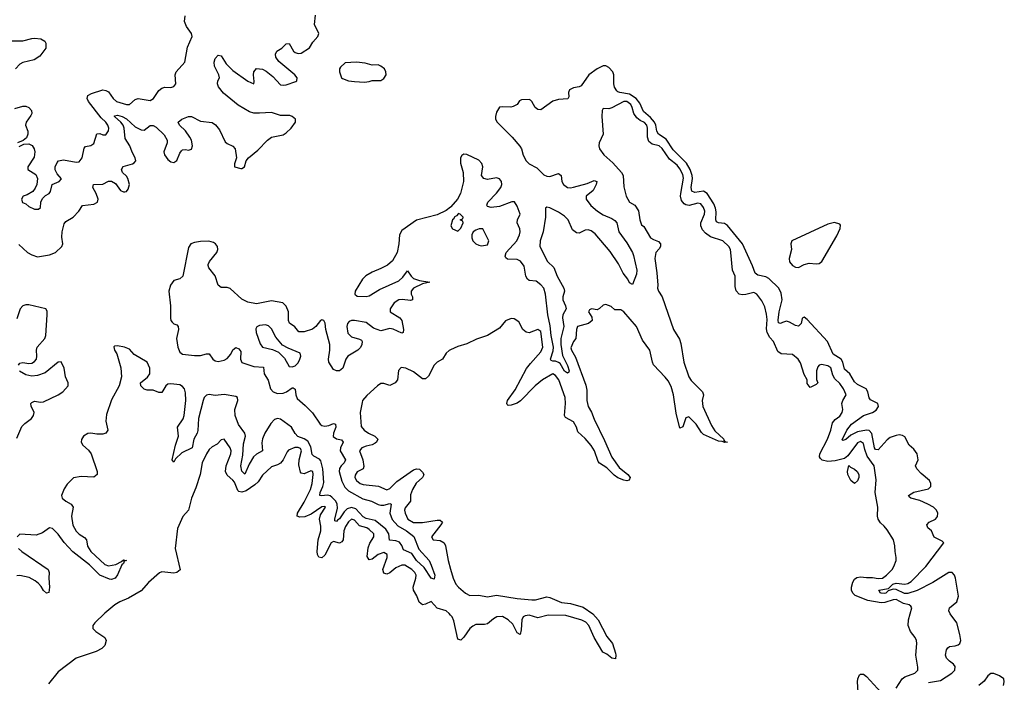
# Model space of a CAD drawing. Header units: inches. Extents: x 2528705 to 2676837, y 911742 to 1023252.
# Tile 142 of 143: x 2667089 to 2673741, y 934287 to 938763. Entities that reach past the tile are written whole.
import ezdxf

# ---------------------------------------------------------------- set-up
doc = ezdxf.new("R2010")
doc.units = ezdxf.units.IN
doc.header["$MEASUREMENT"] = 0
doc.layers.add('C6963', color=7, linetype='Continuous')
doc.layers.add('C6973', color=7, linetype='Continuous')

msp = doc.modelspace()

# ---------------------------------------------------------------- linework, layer by layer
at = {"layer": 'C6963', "color": 5}
for points, elevation in [([(2667083.9, 937243.9), (2667142.3, 937190), (2667170, 937174.4), (2667210, 937162), (2667290, 937175.7), (2667330.9, 937190), (2667374.7, 937230), (2667381.2, 937250), (2667374.6, 937294.6), (2667376.6, 937330), (2667390, 937384.9), (2667400.4, 937399.6), (2667451.4, 937428.6), (2667489, 937470), (2667512.8, 937507.2), (2667590, 937515.8), (2667614.7, 937530), (2667620.2, 937550), (2667606.7, 937590), (2667583.5, 937630), (2667586.6, 937650), (2667650, 937653), (2667690, 937672.4), (2667710, 937672.2), (2667736.3, 937656.3), (2667770, 937608.9), (2667790, 937599.5), (2667799.3, 937600.7), (2667810, 937603), (2667822.6, 937617.4), (2667829.8, 937650), (2667819.3, 937690), (2667810, 937705.8), (2667784, 937730), (2667776, 937750), (2667789.1, 937770.9), (2667851.4, 937788.6), (2667863.4, 937796.6), (2667872.8, 937810), (2667869.3, 937830), (2667847.9, 937867.9), (2667832.7, 937910), (2667801.1, 937961.1), (2667794.7, 938030), (2667787.3, 938050), (2667771.6, 938071.6), (2667729.4, 938109.4), (2667730, 938112.9), (2667750, 938119), (2667781.1, 938110), (2667810, 938093.9), (2667870, 938039.5), (2667910, 938017.9), (2667930, 938016.8), (2667970, 938047.5), (2667990, 938048.9), (2668010, 938036.6), (2668064.1, 937984.1), (2668084.7, 937950), (2668085.4, 937930), (2668062.1, 937870), (2668066.5, 937850), (2668090, 937818.5), (2668110, 937802.8), (2668130, 937797.6), (2668150, 937810.7), (2668170, 937862), (2668182, 937878), (2668190, 937884.9), (2668210, 937887), (2668230, 937882.4), (2668250, 937888), (2668256.1, 937910), (2668250.7, 937949.3), (2668238.8, 937970), (2668210, 938011.6), (2668169.7, 938050), (2668159.7, 938070), (2668183.6, 938090), (2668230, 938108.5), (2668250, 938108.6), (2668310, 938078.3), (2668390, 938069.5), (2668412.9, 938052.9), (2668438.3, 938018.3), (2668477.8, 937937.8), (2668490, 937926.3), (2668529.2, 937909.2), (2668544.2, 937890), (2668554.8, 937830), (2668541, 937790), (2668541, 937770), (2668582, 937758), (2668590, 937758), (2668608, 937770), (2668619, 937810), (2668634, 937830), (2668698, 937882), (2668762.9, 937950), (2668790.9, 937969.1), (2668870, 937985.8), (2668890, 937998), (2668923.2, 938030), (2668951.8, 938070), (2668952, 938090), (2668930.9, 938110), (2668915.1, 938115.1), (2668850, 938116.7), (2668790, 938136.1), (2668710, 938130.6), (2668670, 938132.3), (2668641.1, 938141.1), (2668564.5, 938184.5), (2668466.4, 938266.4), (2668431.9, 938310), (2668425.6, 938330), (2668427.5, 938350), (2668438.7, 938370), (2668434.8, 938390), (2668405.3, 938450), (2668403, 938477), (2668410, 938500.7), (2668430, 938522.2), (2668450, 938519.6), (2668484.2, 938464.2), (2668530, 938418.8), (2668630, 938347.6), (2668670, 938329.1), (2668673.8, 938346.2), (2668668, 938390), (2668669.8, 938410), (2668690, 938432.8), (2668730, 938428.1), (2668754.7, 938414.7), (2668799.2, 938379.2), (2668850, 938323.5), (2668870, 938319.7), (2668890, 938323), (2668955.1, 938344.9), (2668961.3, 938350), (2668963.1, 938370), (2668948.9, 938390), (2668839.8, 938479.8), (2668820.6, 938510), (2668816.2, 938530), (2668826.3, 938550), (2668860.4, 938570), (2668890, 938600.3), (2668910, 938602), (2668939.8, 938550), (2668950, 938541.2), (2668970, 938535.2), (2668990, 938537.2), (2669048.1, 938571.9), (2669069.8, 938610.2), (2669103, 938650), (2669110.9, 938670), (2669081.7, 938730), (2669087.6, 938792.4)], 20), ([(2667085.3, 937905.3), (2667117.7, 937922.3), (2667150, 937924.6), (2667173.5, 937913.5), (2667186.9, 937890), (2667190.4, 937869.6), (2667185.9, 937834.1), (2667144.9, 937770), (2667144.7, 937750), (2667197.6, 937717.6), (2667208.2, 937690), (2667204.9, 937650), (2667194.4, 937625.6), (2667176.8, 937603.2), (2667139.9, 937580.1), (2667112, 937570), (2667101, 937550), (2667107.9, 937527.9), (2667130, 937518), (2667150, 937501), (2667190, 937482.8), (2667217.2, 937482.8), (2667230, 937494), (2667232.7, 937530), (2667244.1, 937555.9), (2667263.7, 937576.3), (2667288, 937590), (2667297.2, 937602.8), (2667308.7, 937650), (2667355.3, 937670), (2667371.8, 937688.2), (2667342.7, 937722.7), (2667329.5, 937749.5), (2667329.4, 937770), (2667341.4, 937798.6), (2667351.3, 937808.7), (2667384.2, 937815.8), (2667470, 937799.5), (2667490, 937803.8), (2667510.8, 937829.2), (2667524.9, 937895.1), (2667534, 937906), (2667570, 937913.4), (2667590, 937926), (2667610, 937991), (2667630, 937994), (2667650, 937985.5), (2667670, 937985.5), (2667687.9, 938012.1), (2667692.2, 938030), (2667685.4, 938050), (2667671.4, 938070), (2667640, 938100), (2667553, 938210), (2667545.3, 938230), (2667549.8, 938250.2), (2667575.1, 938264.9), (2667650, 938288.4), (2667670, 938285.6), (2667690, 938276.1), (2667720.8, 938230), (2667743.7, 938210), (2667809.7, 938190.3), (2667830.7, 938189.3), (2667870, 938223.7), (2667890, 938230.3), (2667970, 938216.9), (2667992.8, 938230), (2668030, 938284.9), (2668050, 938300.4), (2668070, 938306.4), (2668110, 938304), (2668130, 938311.3), (2668144, 938330), (2668139, 938390), (2668145.2, 938410), (2668204.7, 938475.3), (2668223.7, 938576.3), (2668254, 938650), (2668248.7, 938670), (2668216, 938716), (2668202.7, 938750), (2668206.6, 938790)], 40), ([(2667030, 938619), (2667110, 938619.6), (2667170, 938636.9), (2667190, 938638.3), (2667232.9, 938632.9), (2667258, 938618), (2667265.3, 938605.3), (2667264.6, 938570), (2667224.2, 938515.8), (2667187.4, 938492.6), (2667110, 938472.9), (2667090, 938463.5), (2667061.8, 938430)], 40), ([(2667057, 938163), (2667110, 938179), (2667130, 938178.7), (2667150.7, 938170.7), (2667168.6, 938150), (2667170.2, 938130), (2667165.1, 938114.9), (2667132.6, 938070), (2667127.7, 938050), (2667144.6, 938010), (2667144.3, 937990), (2667135.9, 937964.1), (2667113, 937947), (2667074, 937930)], 40), ([(2670000, 937496.8), (2669970, 937473), (2669910, 937445.1), (2669770, 937409.1), (2669670, 937339.5), (2669654.7, 937310), (2669651.2, 937248.8), (2669638.9, 937190), (2669606.8, 937133.2), (2669574.3, 937105.7), (2669530, 937081.9), (2669470, 937058.5), (2669427.3, 937032.7), (2669404, 937010), (2669355.8, 936930), (2669353.3, 936910), (2669370, 936895.1), (2669430, 936893.2), (2669450, 936897.1), (2669520.5, 936939.5), (2669650, 936999.6), (2669676.9, 937023.1), (2669710, 937065.5), (2669733.6, 937030), (2669750, 937014.7), (2669790, 937000.9), (2669860.5, 936990), (2669810, 936979), (2669750, 936949.9), (2669734.4, 936930), (2669734.2, 936910), (2669743.3, 936890), (2669743.1, 936870), (2669730, 936866.7), (2669672.4, 936872.4), (2669649.6, 936870.4), (2669617.9, 936850), (2669591.1, 936810), (2669590.9, 936790), (2669656.8, 936750), (2669670, 936730.3), (2669681.2, 936670), (2669680.8, 936650), (2669670, 936644.4), (2669612.4, 936672.4), (2669590, 936677.8), (2669530, 936662.1), (2669480, 936680), (2669430, 936718.1), (2669350, 936731.6), (2669330, 936730.9), (2669315.9, 936724.1), (2669302.6, 936710), (2669298.7, 936690), (2669306, 936646), (2669330, 936621.5), (2669385.3, 936605.3), (2669397.2, 936597.2), (2669402.5, 936590), (2669401.6, 936570), (2669391.9, 936548.1), (2669373.4, 936530), (2669306.6, 936490), (2669292.9, 936470), (2669271.4, 936410), (2669250, 936392.1), (2669230, 936390.4), (2669210, 936401.2), (2669177.1, 936450), (2669174.7, 936470), (2669184.9, 936530), (2669184.7, 936570), (2669157.7, 936670), (2669152.7, 936712.7), (2669143.1, 936730), (2669130, 936735.9), (2669121.8, 936730), (2669089.8, 936690.2), (2669067, 936673), (2669010, 936655.4), (2668974.5, 936654.5), (2668947.5, 936687.5), (2668912.5, 936712.5), (2668906.1, 936730), (2668904.3, 936790), (2668888.3, 936828.3), (2668867, 936850), (2668790, 936863.7), (2668690, 936844.7), (2668630, 936855.4), (2668590, 936875.4), (2668510, 936947.4), (2668490, 936953.4), (2668450, 936953.9), (2668430, 936969.9), (2668410, 937033.5), (2668366.2, 937086.3), (2668362.3, 937102.3), (2668361.7, 937110), (2668372.2, 937130), (2668420.5, 937190), (2668427.3, 937210), (2668424.5, 937230), (2668410.9, 937250), (2668397.4, 937257.4), (2668365.8, 937265.8), (2668310, 937264.7), (2668270, 937258.8), (2668245.4, 937250), (2668230, 937224.5), (2668190.9, 937030), (2668170, 937012.6), (2668130, 937000.7), (2668106.9, 936970), (2668096.7, 936930), (2668107.8, 936830), (2668107.6, 936747.6), (2668110.1, 936730.1), (2668118.8, 936718.8), (2668130, 936708.4), (2668150, 936700.9), (2668160.5, 936690), (2668161.1, 936670), (2668148, 936610), (2668158.5, 936550), (2668170, 936518), (2668190, 936504.3), (2668270, 936494.5), (2668310, 936494.9), (2668350, 936505.7), (2668370, 936505.6), (2668393.2, 936470), (2668410, 936458.2), (2668430, 936454.8), (2668470, 936462.3), (2668490, 936474.9), (2668515.5, 936504.5), (2668530, 936532.5), (2668550, 936547.6), (2668570, 936540.4), (2668582.3, 936522.3), (2668580.1, 936470), (2668590, 936447), (2668670, 936420.6), (2668735.1, 936415.1), (2668741.7, 936370), (2668767.5, 936327.5), (2668782.9, 936270), (2668800.6, 936250), (2668830, 936238.3), (2668870, 936240.3), (2668890.8, 936249.2), (2668930, 936277.3), (2668936.2, 936276.2), (2668950, 936266.4), (2668953.6, 936230), (2668963.2, 936203.2), (2669017.8, 936157.8), (2669067.8, 936107.8), (2669119.4, 936030), (2669130, 936021.9), (2669150, 936016.4), (2669178.3, 936021.7), (2669210, 936035.9), (2669223.2, 936030), (2669223.9, 936010), (2669209.6, 935970), (2669207.3, 935947.3), (2669230, 935932.3), (2669264.3, 935924.3), (2669273.7, 935910), (2669256.1, 935870), (2669254.7, 935850), (2669289.2, 935790), (2669282, 935770), (2669260.5, 935750), (2669249.1, 935730.9), (2669246.4, 935710), (2669266.2, 935646.2), (2669285, 935605), (2669310, 935579.5), (2669407.1, 935527.1), (2669465.8, 935510), (2669510, 935488.3), (2669530, 935482.7), (2669550, 935484.3), (2669590, 935495.8), (2669599.7, 935490), (2669589.6, 935430), (2669606.1, 935386.1), (2669643.5, 935343.5), (2669702.5, 935310), (2669751.3, 935271.3), (2669786.4, 935186.4), (2669854.9, 935110), (2669870, 935079.1), (2669893.4, 935010), (2669890, 934984), (2669870, 934989.6), (2669822.7, 935062.7), (2669769.9, 935109.9), (2669737.7, 935157.7), (2669683, 935183), (2669671.2, 935211.2), (2669654.7, 935234.7), (2669630, 935243.4), (2669586.7, 935246.7), (2669583.4, 935290), (2669562.4, 935322.4), (2669490, 935381.2), (2669430, 935393), (2669410, 935404.8), (2669359.6, 935459.6), (2669330, 935467.9), (2669301.7, 935458.3), (2669281.2, 935438.8), (2669250, 935390.8), (2669236.7, 935383.3), (2669230, 935372.6), (2669218, 935378), (2669217.2, 935390), (2669236.7, 935463.3), (2669233.3, 935490), (2669224.4, 935510), (2669198.3, 935538.3), (2669185.8, 935545.8), (2669170, 935550.7), (2669126.1, 935546.1), (2669116.9, 935550), (2669119.5, 935570), (2669137.6, 935610), (2669143.4, 935636.6), (2669137, 935730), (2669123, 935783), (2669114.5, 935794.5), (2669075.6, 935815.6), (2669066, 935826), (2669056.8, 935876.8), (2669035.3, 935915.3), (2669011.1, 935931.1), (2668968, 935948), (2668950, 935968.8), (2668925.3, 936010), (2668850, 936064.1), (2668830, 936068.9), (2668810, 936062.3), (2668785.5, 936034.5), (2668745.5, 935970), (2668729, 935931), (2668725.5, 935905.5), (2668729.3, 935850), (2668690, 935828.9), (2668669, 935811), (2668638.9, 935761.1), (2668610, 935692.8), (2668590, 935712.6), (2668583.4, 935750), (2668597.5, 935822.5), (2668601.2, 935898.8), (2668613.5, 935950), (2668609.5, 935970), (2668567.9, 936027.9), (2668545, 936090), (2668542.6, 936130), (2668563.2, 936190), (2668559.5, 936210), (2668550, 936217.6), (2668469.5, 936230.5), (2668410, 936225.4), (2668370, 936231.7), (2668350, 936227.5), (2668335.7, 936210), (2668328.7, 936191.3), (2668297.9, 936070), (2668292.1, 935987.9), (2668287.8, 935970), (2668266.1, 935930), (2668253.6, 935870), (2668183.7, 935836.3), (2668142.4, 935797.6), (2668130, 935775.1), (2668118.3, 935790), (2668141.2, 935890), (2668162.5, 935950), (2668154.7, 936010), (2668193, 936067), (2668199.2, 936090), (2668212.1, 936190), (2668210, 936242), (2668202.3, 936270), (2668190, 936285.9), (2668170, 936296.4), (2668110, 936303.9), (2668090, 936300.7), (2668076.8, 936290), (2668050, 936245.7), (2668030, 936244.8), (2667990, 936260.1), (2667950, 936259.8), (2667930, 936267), (2667907, 936290), (2667904.9, 936310), (2667952.8, 936347.2), (2667968.5, 936370), (2667968.8, 936410), (2667950, 936448.7), (2667862.3, 936502.3), (2667830, 936537.9), (2667797.6, 936550), (2667750, 936559.2), (2667730, 936558.3), (2667726.1, 936553.9), (2667730.2, 936530), (2667745.7, 936505.7), (2667771.8, 936411.8), (2667776.6, 936350), (2667761.8, 936290), (2667710, 936194.4), (2667675.6, 936095.6), (2667670.1, 936050), (2667685.5, 935990), (2667670.2, 935970), (2667650, 935963.9), (2667610, 935962.2), (2667570, 935969.9), (2667550, 935968), (2667519.5, 935950), (2667507.1, 935927.1), (2667505.1, 935910), (2667516.3, 935890), (2667554.5, 935854.5), (2667570.9, 935830), (2667611.9, 935710), (2667613.4, 935690), (2667590, 935673), (2667503.7, 935676.3), (2667452.1, 935667.9), (2667410, 935626), (2667390, 935594), (2667371.8, 935550), (2667376.8, 935530), (2667399.7, 935510), (2667437.6, 935490), (2667451.2, 935471.2), (2667438.5, 935410), (2667448.1, 935348.1), (2667470, 935307.4), (2667490, 935287.6), (2667526.4, 935266.4), (2667541, 935250), (2667547.1, 935207.1), (2667570, 935170.1), (2667663.9, 935083.9), (2667690, 935073), (2667737.6, 935082.4), (2667777.4, 935102.6), (2667790, 935115), (2667810.3, 935110), (2667795.6, 935104.4), (2667791, 935090), (2667779.7, 935080.3), (2667750, 935012.6), (2667733, 934990), (2667710, 934981.3), (2667695, 934985), (2667630, 935011), (2667559.6, 935079.6), (2667447.8, 935167.8), (2667390, 935231.6), (2667350, 935287.3), (2667310, 935326.5), (2667290, 935329.8), (2667242.4, 935297.6), (2667199.6, 935280.4), (2667090, 935288.6), (2667071.4, 935270)], 20), ([(2667081.2, 936430), (2667090, 936442.5), (2667110, 936448), (2667150, 936439.7), (2667170, 936441.9), (2667190, 936453.3), (2667201.6, 936470), (2667205.8, 936490), (2667202.2, 936530), (2667206.6, 936550), (2667259, 936610), (2667266.2, 936630), (2667275.4, 936770), (2667273.7, 936793.7), (2667264.5, 936810), (2667150, 936836.6), (2667130, 936837), (2667110, 936831), (2667091.1, 936810), (2667070, 936743.4)], 20), ([(2670000, 936533.5), (2669990.7, 936529.3), (2669970.7, 936509.3), (2669944.7, 936470), (2669910, 936449.2), (2669890, 936429.2), (2669850, 936356), (2669830, 936336), (2669810, 936338), (2669750, 936385.2), (2669698, 936410), (2669666.8, 936413.2), (2669647.7, 936392.3), (2669640.7, 936330), (2669626, 936310), (2669590, 936292.7), (2669550, 936306.6), (2669530, 936304.5), (2669506.8, 936290), (2669435.2, 936224.8), (2669404.7, 936190), (2669402, 936178), (2669390.4, 936109.6), (2669395.8, 936015.8), (2669417.1, 935990), (2669446.4, 935970), (2669488, 935950), (2669508.4, 935930), (2669500.3, 935910), (2669490, 935901.7), (2669469.4, 935890.6), (2669430, 935882.1), (2669399.6, 935870), (2669384.7, 935850), (2669407.6, 935790), (2669414.9, 935745.1), (2669408.8, 935730), (2669370, 935708), (2669354.4, 935685.6), (2669354.3, 935670), (2669365.3, 935650), (2669390, 935629.4), (2669410, 935623.2), (2669512.8, 935612.8), (2669570, 935587.6), (2669590, 935595.9), (2669636.2, 935643.8), (2669750, 935721.4), (2669770, 935730.2), (2669790, 935726.5), (2669810, 935706.4), (2669818.6, 935690), (2669816.6, 935683.4), (2669810.3, 935670), (2669766.9, 935633.1), (2669742.1, 935590), (2669730, 935552.7), (2669728.6, 935510), (2669694, 935466), (2669689.5, 935450), (2669692.4, 935430), (2669712.1, 935390), (2669750, 935366.1), (2669810, 935367.2), (2669910, 935383), (2669930, 935382.6), (2669945.5, 935370), (2669935.3, 935350), (2669871.8, 935270), (2669882, 935250), (2669930, 935244.1), (2669957.3, 935230), (2669965.8, 935210), (2669984.1, 935110), (2670000, 935051.2)], 40), ([(2667070, 935937.2), (2667104.1, 936015.9), (2667123.6, 936036.4), (2667168.5, 936070), (2667183.3, 936090), (2667186.5, 936110), (2667167.4, 936152.6), (2667165, 936170), (2667170, 936178.3), (2667190, 936186.3), (2667230, 936179.1), (2667250, 936180.9), (2667350, 936228), (2667380.2, 936250), (2667416.5, 936290), (2667416.8, 936310), (2667398.4, 936350), (2667390.5, 936409.5), (2667370, 936452.9), (2667349.5, 936450), (2667261.8, 936378.2), (2667210, 936358.6), (2667170, 936354.8), (2667130, 936363.3), (2667088.3, 936388.3)], 20), ([(2670000, 934739.9), (2669990, 934751.4), (2669969.6, 934770), (2669910, 934788.7), (2669870, 934832.8), (2669830, 934815.3), (2669810, 934811.6), (2669788, 934828), (2669772.3, 934872.3), (2669749, 934910), (2669748, 934930), (2669766, 934990), (2669767, 935010), (2669757.9, 935030), (2669739, 935050), (2669690, 935079.3), (2669670, 935078.5), (2669630, 935059.5), (2669590, 935026.9), (2669570, 935017.4), (2669550, 935023.7), (2669542.1, 935050), (2669570.9, 935130), (2669572.6, 935150), (2669550, 935164.9), (2669510, 935151.5), (2669470, 935119.6), (2669450, 935113.5), (2669437.7, 935137.7), (2669443.8, 935196.2), (2669453.6, 935226.4), (2669481, 935270), (2669480.7, 935290), (2669450, 935320.2), (2669433.5, 935330), (2669384.5, 935344.5), (2669350, 935381.3), (2669330, 935389.8), (2669310, 935370.5), (2669290, 935339.5), (2669279.6, 935310), (2669273.7, 935250), (2669264.9, 935235.1), (2669250, 935227.2), (2669210, 935239.1), (2669194, 935230), (2669150, 935145.7), (2669130, 935129.1), (2669110, 935133.1), (2669101.1, 935150), (2669099.1, 935170), (2669106.1, 935250), (2669122.5, 935310), (2669122.7, 935342.7), (2669114, 935390), (2669121.2, 935418.8), (2669154.7, 935470), (2669150, 935474.2), (2669130, 935471.6), (2669057.4, 935422.6), (2669015.8, 935404.2), (2668982, 935402), (2668964.4, 935410), (2668966.3, 935430), (2669010, 935503.2), (2669053.8, 935590), (2669065.7, 935630), (2669072.5, 935690), (2669070, 935711.6), (2669054.9, 935714.9), (2669010, 935695.8), (2668990, 935699.5), (2668985.5, 935705.5), (2668975.8, 935755.8), (2668977, 935790), (2668992.8, 935850), (2668985.9, 935865.9), (2668970, 935872.6), (2668947.2, 935872.8), (2668905.5, 935854.5), (2668895.8, 935844.2), (2668870.2, 935789.8), (2668852.1, 935767.9), (2668830, 935755.4), (2668790, 935743.5), (2668730, 935687.3), (2668699.2, 935640.8), (2668678.5, 935621.5), (2668619.5, 935580.5), (2668590, 935571.5), (2668570, 935575), (2668562, 935582), (2668539.6, 935639.6), (2668530, 935653.6), (2668490, 935686.9), (2668480.3, 935710), (2668484.7, 935750), (2668515.4, 935830), (2668516.8, 935850), (2668510, 935871.5), (2668470, 935929.2), (2668450, 935924), (2668423.6, 935896.4), (2668390, 935877.4), (2668370, 935860.5), (2668350, 935831.1), (2668321.6, 935770), (2668307.6, 935690), (2668279.4, 935600.6), (2668248.7, 935530), (2668230.4, 935450), (2668192.1, 935407.9), (2668154.9, 935325.1), (2668139, 935190), (2668172.5, 935047.5), (2668150.7, 935030), (2668130, 935024.5), (2668050, 935033.6), (2668033.8, 935026.2), (2667959.3, 934960.7), (2667910, 934906), (2667823.9, 934856.1), (2667764.7, 934830), (2667731.3, 934810), (2667665.2, 934754.8), (2667597.3, 934690), (2667583.8, 934670), (2667583.8, 934650), (2667602.4, 934630), (2667663.8, 934590), (2667673, 934570), (2667663.8, 934536.2), (2667643.4, 934516.6), (2667604.7, 934495.3), (2667470.6, 934449.4), (2667350, 934359), (2667283.1, 934276.9)], 40), ([(2667081.3, 935190), (2667103.8, 935170), (2667281.8, 935050), (2667287.8, 935030), (2667285.5, 934990), (2667290.8, 934929.2), (2667286.2, 934893.8), (2667270, 934888.5), (2667250, 934907.4), (2667234.9, 934934.9), (2667215.7, 934955.7), (2667193.3, 934973.3), (2667154.1, 934994.1), (2667090, 935007.6), (2667070, 935005.4)], 20)]:
    msp.add_lwpolyline(points, dxfattribs=dict(at, elevation=elevation))
for points, elevation in [([(2669365, 938475), (2669288.4, 938471.6), (2669256.8, 938443.2), (2669250.8, 938430), (2669250.7, 938410), (2669264, 938370), (2669270, 938364.9), (2669311.3, 938350), (2669350, 938345.2), (2669418.5, 938341.5), (2669450, 938345.5), (2669470, 938351.3), (2669530, 938351.3), (2669550, 938364.7), (2669565.2, 938390), (2669562.7, 938410), (2669552.7, 938430), (2669530, 938449.3), (2669510, 938458), (2669470, 938456), (2669422, 938470)], 20), ([(2668750, 936702), (2668710, 936698), (2668691.6, 936688.4), (2668684.7, 936675.3), (2668686, 936650), (2668713.7, 936573.7), (2668730, 936551.3), (2668796.3, 936536.3), (2668836.7, 936516.7), (2668877.5, 936477.5), (2668910, 936421), (2668930, 936418.8), (2668950, 936424.9), (2668970, 936444.7), (2668981.2, 936470), (2668989, 936490), (2668984, 936510), (2668903.3, 936543.3), (2668865.4, 936565.4), (2668818.7, 936618.7), (2668790, 936674), (2668770, 936694)], 40)]:
    msp.add_lwpolyline(points, close=True, dxfattribs=dict(at, elevation=elevation))
at = {"layer": 'C6973', "color": 5}
for points, elevation in [([(2673230, 934285.4), (2673310, 934299), (2673386, 934350), (2673407.9, 934370), (2673410, 934393), (2673398.7, 934410), (2673369.9, 934429.9), (2673350.7, 934450), (2673344, 934470), (2673350, 934507.3), (2673359.3, 934520.7), (2673370.8, 934529.2), (2673410, 934532.9), (2673430, 934539.5), (2673441.3, 934550), (2673446.6, 934570), (2673441.7, 934610), (2673420.3, 934690), (2673374.5, 934750), (2673367.2, 934770), (2673371.6, 934790), (2673420.5, 934830), (2673431.2, 934870), (2673412, 934990), (2673405.7, 935010), (2673390, 935028.2), (2673367, 935030), (2673257.7, 934962.3), (2673152, 934908), (2673090, 934886.7), (2673067.1, 934887.1), (2673010, 934914.9), (2672990, 934916.7), (2672956, 934904), (2672941.8, 934890), (2672930, 934886.3), (2672910, 934888.6), (2672905.1, 934890), (2672894.5, 934910), (2672959.1, 934920.9), (2672988.3, 934950), (2673010, 934957.9), (2673070, 934950.3), (2673090, 934954.4), (2673112.7, 934967.3), (2673210.4, 935069.6), (2673333.1, 935230), (2673321.2, 935241.2), (2673266.9, 935266.9), (2673248.2, 935310), (2673223.8, 935330), (2673218.9, 935350), (2673232.7, 935370), (2673275.3, 935390), (2673290, 935406.2), (2673292.2, 935430), (2673283.4, 935450), (2673262.3, 935470), (2673225.2, 935490), (2673170, 935515.7), (2673110.6, 935530.6), (2673098.9, 935538.9), (2673093.1, 935550), (2673130, 935571.9), (2673230, 935593.8), (2673245.4, 935610), (2673245.8, 935630), (2673236, 935650), (2673178.4, 935698.4), (2673150.3, 935730), (2673141.9, 935750), (2673158.4, 935790), (2673151.5, 935830), (2673130, 935862), (2673099, 935890), (2673070, 935944.9), (2673054.5, 935954.5), (2673030, 935958.3), (2673010, 935955.3), (2672970, 935939.7), (2672950, 935925.2), (2672890, 935858.3), (2672870, 935860.1), (2672863.2, 935870), (2672847.1, 935967.1), (2672827.6, 935987.6), (2672809.4, 935989.4), (2672750, 935979.7), (2672703.7, 935956.3), (2672670, 935928.3), (2672650, 935921.4), (2672645.8, 935925.8), (2672677.2, 935990), (2672708.7, 936031.3), (2672790, 936088.3), (2672850.5, 936109.5), (2672874.4, 936125.6), (2672891.7, 936150), (2672887.8, 936170), (2672836.3, 936196.3), (2672828.3, 936208.3), (2672819.6, 936250), (2672808.7, 936270), (2672750, 936299.3), (2672730, 936316.1), (2672696.7, 936370), (2672662.3, 936402.3), (2672651.2, 936450), (2672640.1, 936470), (2672584.7, 936504.7), (2672546.4, 936590), (2672410, 936737.9), (2672390, 936752.5), (2672380.5, 936750), (2672374.5, 936745.5), (2672368.8, 936710), (2672350, 936693), (2672330, 936696.3), (2672290, 936720.5), (2672270, 936725.7), (2672241.7, 936718.3), (2672230, 936709.9), (2672215.3, 936715.3), (2672212.5, 936732.5), (2672219.5, 936790), (2672240.6, 936870), (2672234.7, 936914.7), (2672216.9, 936950), (2672150, 937015.8), (2672130, 937026.9), (2672076.4, 937036.4), (2672057.7, 937050), (2672040.7, 937100.7), (2671973.1, 937250), (2671870, 937372), (2671850, 937385.7), (2671809.9, 937389.9), (2671796.4, 937396.4), (2671791.4, 937411.4), (2671794.2, 937465.8), (2671790.9, 937490), (2671778.8, 937518.8), (2671733.3, 937590), (2671710, 937603.6), (2671650, 937595.6), (2671630, 937605.3), (2671625.5, 937630), (2671635.2, 937690), (2671632.8, 937710), (2671618, 937750), (2671593.6, 937793.6), (2671504.8, 937884.8), (2671456.5, 937956.5), (2671405, 937990), (2671394, 938010), (2671386.6, 938050), (2671376.8, 938070), (2671350, 938103.2), (2671303.2, 938143.2), (2671278.4, 938198.4), (2671254.2, 938230), (2671210, 938260.2), (2671143, 938270), (2671130, 938274.6), (2671122.9, 938282.9), (2671108.1, 938308.1), (2671102.1, 938330), (2671103.8, 938390), (2671097.4, 938410), (2671070, 938439.7), (2671050, 938451.1), (2671030, 938452.3), (2670990, 938431.4), (2670934.8, 938390), (2670883.1, 938316.9), (2670870, 938309.1), (2670830, 938302.3), (2670802.6, 938290), (2670797.8, 938270), (2670798.9, 938241.1), (2670791.9, 938228.1), (2670730, 938223.6), (2670690, 938212.4), (2670610, 938154.9), (2670590, 938156.5), (2670571.8, 938170), (2670550, 938209.5), (2670539.1, 938219.1), (2670530, 938223.6), (2670478.8, 938221.2), (2670465.5, 938214.5), (2670451, 938190), (2670424.1, 938175.9), (2670408.3, 938171.7), (2670350, 938175.4), (2670330, 938171.2), (2670310, 938137.4), (2670304.2, 938110), (2670304.7, 938090), (2670314, 938070), (2670417.2, 937970), (2670468.3, 937908.3), (2670479.8, 937890), (2670490, 937848.5), (2670511.3, 937810), (2670530, 937788.9), (2670581.9, 937761.9), (2670630, 937714.1), (2670650, 937705.4), (2670670, 937703.6), (2670730, 937722.9), (2670747, 937710), (2670751.4, 937670), (2670762.5, 937650), (2670790, 937629.3), (2670810, 937627.1), (2670830, 937631.6), (2670922.5, 937657.5), (2670970, 937676.8), (2670987.4, 937670), (2670982.9, 937650), (2670962.9, 937610), (2670915.7, 937570), (2670916.9, 937550), (2670948.7, 937508.7), (2670992.1, 937470), (2671030, 937444.3), (2671090, 937420.6), (2671110, 937407.3), (2671122.5, 937390), (2671136.4, 937330), (2671190, 937255.8), (2671230, 937190.9), (2671237, 937170), (2671259.6, 937070), (2671255.4, 937044.6), (2671230, 936974.5), (2671210, 936984.7), (2671198.7, 937010), (2671165.2, 937050), (2671134.1, 937114.1), (2671077.6, 937197.6), (2670976.5, 937316.5), (2670950, 937335.7), (2670930, 937342.7), (2670910, 937341), (2670870, 937320.6), (2670850, 937323.5), (2670824.4, 937344.4), (2670794.5, 937410), (2670770, 937435.1), (2670730, 937463.4), (2670670, 937491.2), (2670650, 937496.7), (2670642.5, 937490), (2670641.7, 937430), (2670624.6, 937330), (2670604.3, 937270), (2670603.6, 937230), (2670655.2, 937130), (2670698.8, 937090), (2670720.1, 937030), (2670766.1, 936950), (2670768.8, 936930), (2670758.8, 936890), (2670758.9, 936870), (2670777.6, 936830), (2670781.8, 936810), (2670759.2, 936770), (2670757.3, 936750), (2670764.6, 936690), (2670744.8, 936610), (2670744, 936570), (2670755.7, 936495.7), (2670790, 936427.4), (2670801.1, 936390), (2670798.7, 936381.3), (2670790, 936375.6), (2670770, 936389.9), (2670739.7, 936439.7), (2670730, 936448.1), (2670710, 936455.6), (2670690, 936455.7), (2670680.2, 936460.2), (2670675, 936470), (2670693.6, 936526.4), (2670694.5, 936550), (2670678.8, 936630), (2670674, 936694), (2670658, 936770), (2670642.3, 936910), (2670630, 936948.7), (2670610, 936971.5), (2670577.4, 936997.4), (2670530, 937001.9), (2670519.9, 937010), (2670507.8, 937030), (2670497, 937097), (2670472.2, 937132.2), (2670450, 937142.5), (2670385.5, 937145.5), (2670373.4, 937153.4), (2670370, 937164.7), (2670376.8, 937190), (2670446.9, 937270), (2670466.7, 937310), (2670470.4, 937330), (2670468.2, 937350), (2670449.5, 937390), (2670452.9, 937410), (2670470.8, 937450), (2670450, 937503.4), (2670431.6, 937531.6), (2670412.9, 937532.9), (2670330, 937500.8), (2670274.6, 937494.6), (2670250, 937502), (2670245, 937510), (2670252.9, 937530), (2670310, 937592), (2670338.6, 937630), (2670346.2, 937650), (2670343.4, 937670), (2670330, 937687), (2670310, 937693.8), (2670250, 937683.1), (2670224.6, 937690), (2670209.2, 937710), (2670217.5, 937770), (2670210.8, 937790.8), (2670190, 937813.1), (2670110, 937852), (2670090, 937855.1), (2670075.1, 937844.9), (2670066.2, 937830), (2670066.9, 937793.1), (2670085.9, 937730), (2670088.3, 937670), (2670067.8, 937590), (2670046.5, 937550), (2670001.8, 937498.2), (2670000, 937496.8)], 20), ([(2673010, 934246.7), (2673050, 934310.3), (2673070, 934324.4), (2673137, 934350), (2673156.2, 934370), (2673156.9, 934390), (2673143.5, 934470), (2673149.6, 934550), (2673147.3, 934570), (2673138.4, 934590), (2673107.6, 934630), (2673092.3, 934670), (2673093.2, 934710), (2673117, 934790), (2673110, 934801.2), (2673099, 934810), (2673060.6, 934820.6), (2673010, 934846.5), (2672990, 934844.3), (2672934, 934826), (2672910, 934823.9), (2672819.2, 934839.2), (2672733, 934873), (2672717.4, 934890), (2672709.9, 934910), (2672708.3, 934930), (2672716.9, 934963.1), (2672730, 934984.5), (2672744.2, 934995.8), (2672770, 935000.6), (2672810, 934995.2), (2672850, 934995.9), (2672890, 934987.8), (2672917.6, 934990), (2672945.7, 935010), (2672983.6, 935050), (2672995.6, 935070), (2673009.6, 935110), (2673011.3, 935130), (2673003.6, 935170), (2673002.4, 935210), (2672993, 935250), (2672950, 935318), (2672930, 935342), (2672903.7, 935363.7), (2672888, 935390), (2672884.7, 935410), (2672887.6, 935470), (2672869.5, 935570), (2672875.3, 935655.3), (2672861.6, 935750), (2672815.2, 935815.2), (2672798.7, 935858.7), (2672790, 935900.9), (2672770, 935914.8), (2672750, 935904.2), (2672683.8, 935816.2), (2672660.7, 935799.3), (2672597.5, 935782.5), (2672550, 935778.3), (2672510, 935788.7), (2672499.2, 935799.2), (2672492.7, 935810), (2672495.2, 935830), (2672547.6, 935930), (2672569.5, 935990), (2672580.9, 936039.1), (2672598.6, 936061.4), (2672630, 936085.5), (2672646.6, 936110), (2672649.3, 936130), (2672644.5, 936170), (2672649.6, 936190.4), (2672672, 936230), (2672655.6, 936270), (2672630, 936305.1), (2672597, 936337), (2672582.7, 936362.7), (2672570, 936411.1), (2672550, 936425.1), (2672505.5, 936434.5), (2672490.8, 936429.2), (2672482, 936418), (2672471.3, 936390), (2672472.7, 936332.7), (2672482, 936310), (2672470, 936298), (2672430, 936278), (2672410, 936306), (2672408.7, 936330), (2672390, 936366), (2672364.7, 936444.7), (2672348.7, 936470), (2672310, 936502), (2672234.4, 936505.6), (2672210, 936521.2), (2672181, 936590), (2672156.1, 936616.1), (2672138.3, 936650), (2672133.7, 936673.7), (2672138.2, 936738.2), (2672134.5, 936774.5), (2672123.7, 936823.7), (2672103.1, 936863.1), (2672070, 936908.7), (2672050, 936921.2), (2671993.8, 936906.2), (2671970, 936904.7), (2671950, 936909.6), (2671930.7, 936930.7), (2671921.8, 936961.8), (2671922.7, 937030), (2671904.7, 937070), (2671893.9, 937190), (2671890.4, 937210), (2671880.6, 937230), (2671838.5, 937270), (2671756.7, 937296.7), (2671721.6, 937321.6), (2671702.4, 937342.4), (2671691.2, 937370), (2671691.1, 937390), (2671714.7, 937450), (2671717.2, 937470), (2671710, 937493.5), (2671690, 937518.4), (2671670, 937523.7), (2671611.6, 937508.4), (2671590, 937511.6), (2671578, 937518), (2671560.8, 937540.8), (2671554.1, 937570), (2671555.2, 937590), (2671572.7, 937692.7), (2671570, 937716.3), (2671550, 937756.4), (2671530, 937780.8), (2671480.3, 937820.3), (2671430, 937893), (2671410, 937909.8), (2671361.3, 937921.3), (2671339.4, 937939.4), (2671329.8, 937970), (2671330.3, 938030), (2671325.6, 938050), (2671310, 938068.2), (2671281.4, 938081.4), (2671259, 938099), (2671238.2, 938130), (2671227.8, 938170), (2671217.7, 938190), (2671190.7, 938210), (2671170, 938210.6), (2671090, 938167), (2671070, 938161.5), (2671030, 938162), (2671024.9, 938150), (2671021.6, 938110), (2671030.7, 937990), (2671004, 937930), (2671001, 937910), (2671006, 937890), (2671036, 937850), (2671095.9, 937795.9), (2671156, 937730), (2671166, 937710), (2671170, 937634), (2671186, 937570), (2671210, 937531), (2671244.7, 937510), (2671270.7, 937470.7), (2671278.8, 937410), (2671290, 937378), (2671306.8, 937366.8), (2671350.5, 937290.5), (2671370, 937277.3), (2671404.5, 937264.5), (2671418.8, 937250), (2671417.3, 937230), (2671410, 937215.3), (2671387.3, 937190), (2671379.1, 937150), (2671393.7, 937053.7), (2671401, 936970), (2671398, 936950), (2671404.7, 936930), (2671430.4, 936890.4), (2671506, 936670), (2671545.9, 936605.9), (2671555, 936575), (2671575.5, 936450), (2671609.5, 936349.5), (2671626.2, 936326.2), (2671702.6, 936250), (2671707.8, 936230), (2671700.9, 936190), (2671705.3, 936150), (2671761.9, 936021.9), (2671786, 935986), (2671845.5, 935930), (2671844, 935924), (2671853.2, 935913.2), (2671870.5, 935909.5), (2671852.3, 935907.7), (2671834, 935914), (2671810, 935915.1), (2671710, 935961.4), (2671695.6, 935975.6), (2671660.4, 936030), (2671610, 936080.5), (2671590, 936072.7), (2671570, 936012.3), (2671550, 936004.5), (2671524.3, 936104.3), (2671507.3, 936230), (2671490, 936286.3), (2671470, 936323.9), (2671450, 936348.6), (2671372, 936432), (2671363.5, 936450), (2671346.9, 936530), (2671297.6, 936597.6), (2671256.8, 936690), (2671170, 936789), (2671150, 936802), (2671110, 936802), (2671085.6, 936825.6), (2671050, 936839.3), (2671030, 936834), (2671007.1, 936812.9), (2670990, 936804), (2670951.1, 936808.9), (2670938, 936802), (2670931.3, 936790), (2670953.4, 936753.4), (2670957.3, 936730), (2670931.3, 936710), (2670858, 936690), (2670851, 936670), (2670846.8, 936610), (2670830, 936589), (2670812.7, 936547.3), (2670816.5, 936530), (2670844.4, 936484.4), (2670913.6, 936293.6), (2670920.7, 936260.7), (2670921.4, 936190), (2670929.2, 936150), (2670952.8, 936112.8), (2670970, 936064.9), (2671040.7, 935920.7), (2671089, 935809), (2671139.1, 935739.1), (2671197.6, 935690), (2671212.7, 935670), (2671207.7, 935652.3), (2671190, 935648.3), (2671170, 935652.4), (2671130, 935669), (2671105.3, 935685.3), (2671056.5, 935736.5), (2671006.7, 935766.7), (2670998, 935778), (2670973, 935850), (2670950, 935885.8), (2670910, 935933.6), (2670859.3, 935979.3), (2670850, 936011.6), (2670830, 936046), (2670776.9, 936076.9), (2670769.8, 936090), (2670775.9, 936170), (2670773.4, 936210), (2670731.9, 936330), (2670710, 936359.3), (2670690, 936370.5), (2670621.3, 936330), (2670571.4, 936290), (2670471.9, 936188.1), (2670450, 936173.1), (2670410, 936159.8), (2670390, 936157.6), (2670382.9, 936162.9), (2670379.7, 936170), (2670384.2, 936190), (2670437.4, 936262.6), (2670513.6, 936406.4), (2670539, 936441), (2670610, 936518.3), (2670623.5, 936550), (2670610, 936656), (2670590, 936669.5), (2670530, 936647.3), (2670510, 936652.7), (2670489, 936670), (2670462, 936722), (2670430, 936742), (2670410, 936744), (2670370.7, 936729.3), (2670330, 936679), (2670250, 936629.2), (2670175.2, 936604.8), (2670110, 936572.7), (2670050, 936556), (2670000, 936533.5)], 40), ([(2670000, 935051.2), (2670016.6, 934990), (2670036.1, 934950), (2670054, 934930), (2670100.6, 934890), (2670130, 934873.9), (2670190, 934876.4), (2670250, 934863.8), (2670310, 934876.6), (2670450, 934852.7), (2670550, 934844.3), (2670574.6, 934845.4), (2670650, 934863.5), (2670670, 934860.7), (2670750, 934826.7), (2670810, 934818.7), (2670894.9, 934794.9), (2670961.2, 934750), (2670996.8, 934710), (2671056.1, 934596.1), (2671094.4, 934550), (2671115.1, 934484.9), (2671117.6, 934470), (2671113.4, 934446.6), (2671090, 934449.4), (2671056.6, 934476.6), (2671029.7, 934490), (2670969.2, 934590), (2670934.8, 934670), (2670913.7, 934693.7), (2670886.7, 934706.7), (2670779.3, 934739.3), (2670659.7, 934740.3), (2670590, 934723), (2670530, 934741.4), (2670503, 934737), (2670491.1, 934728.9), (2670482.1, 934710), (2670478.1, 934641.9), (2670470, 934609.6), (2670450, 934620.5), (2670420.1, 934680.1), (2670390, 934708.6), (2670350, 934731.8), (2670312.7, 934730), (2670290, 934716.7), (2670250, 934681.1), (2670230, 934676.6), (2670170, 934678), (2670150, 934667.1), (2670130, 934649.9), (2670090, 934592.4), (2670070, 934572.5), (2670050, 934577.7), (2670022.5, 934702.5), (2670010, 934728.4), (2670000, 934739.9)], 40), ([(2672758.2, 934150), (2672750.4, 934289.6), (2672751.3, 934310), (2672763.4, 934336.6), (2672770, 934342.4), (2672790, 934341.6), (2672810, 934326), (2672910, 934218.9)], 40), ([(2673735.3, 934264.7), (2673741.2, 934290), (2673739, 934310), (2673709.2, 934330), (2673670, 934345.6), (2673650, 934347.3), (2673630, 934331.5), (2673604.1, 934295.9), (2673570, 934265.6)], 20)]:
    msp.add_lwpolyline(points, dxfattribs=dict(at, elevation=elevation))
for points, elevation in [([(2670052.7, 937452.7), (2670041, 937439), (2670024.9, 937430), (2670022, 937418), (2670012, 937410), (2670002, 937370), (2670014, 937350), (2670050, 937334), (2670070, 937354), (2670086, 937390), (2670082, 937402), (2670066, 937410), (2670082, 937418), (2670086, 937430), (2670066, 937450)], 40), ([(2672593.2, 937393.2), (2672550, 937382.7), (2672306.8, 937270), (2672298, 937250), (2672302.9, 937210), (2672288.7, 937150), (2672290, 937127.8), (2672310, 937103.6), (2672330, 937092.4), (2672350, 937090.1), (2672390, 937108.4), (2672422.8, 937117.2), (2672470, 937112.7), (2672490, 937115.7), (2672508.2, 937130), (2672610, 937302.6), (2672632.7, 937352.7), (2672634.2, 937374.2), (2672630, 937382)], 20), ([(2670218, 937350), (2670194, 937350), (2670170, 937342), (2670152, 937330), (2670144.7, 937310), (2670144.7, 937290), (2670151.3, 937270), (2670171.3, 937250), (2670190, 937238.8), (2670210, 937234.8), (2670250, 937242), (2670258, 937270)], 40), ([(2672730, 935629.3), (2672704.5, 935650), (2672685.1, 935690), (2672682.7, 935710), (2672690, 935752), (2672701, 935741), (2672730, 935726), (2672746, 935710), (2672757.3, 935690), (2672757.3, 935670), (2672750, 935648)], 40)]:
    msp.add_lwpolyline(points, close=True, dxfattribs=dict(at, elevation=elevation))

doc.saveas('drawing.dxf')
